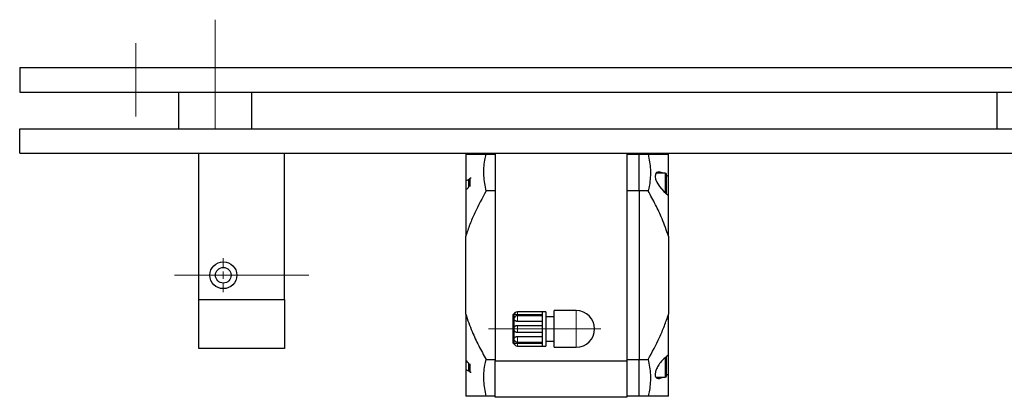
# Model space of a CAD drawing. Header units: millimetres. Extents: x 0 to 2100, y 0 to 1485.
# Tile 3 of 39: x 754 to 1158, y 374 to 528. Entities that reach past the tile are written whole.
import ezdxf

# ---------------------------------------------------------------- set-up
doc = ezdxf.new("R2010")
doc.units = ezdxf.units.MM
doc.header["$LTSCALE"] = 5
doc.linetypes.add('CENTERX2', pattern=[20.32, 12.7, -2.54, 2.54, -2.54])

# ---------------------------------------------------------------- blocks, each defined once
blk = doc.blocks.new('SW_CENTERMARKSYMBOL_2')
at = {"color": 0, "linetype": 'Continuous', "lineweight": 18}
for p, q in [((0, 3), (0, 7)), ((-3, 0), (-7, 0)), ((0, 0), (-1.5, 0)), ((0, 0), (0, 1.5)), ((0, 0), (0, -1.5)), ((0, 0), (1.5, 0)), ((3, 0), (7, 0)), ((0, -3), (0, -7))]:
    blk.add_line(p, q, dxfattribs=at)

msp = doc.modelspace()

# ---------------------------------------------------------------- linework, layer by layer
at = {"color": 7, "linetype": 'CENTERX2', "lineweight": 18}
for p, q in [((834.467, 484.096), (834.467, 528.499)), ((801.967, 488.873), (801.967, 518.873)), ((817.817, 423.873), (872.817, 423.873)), ((946.317, 401.873), (992.317, 401.873))]:
    msp.add_line(p, q, dxfattribs=at)
at = {"color": 7, "linetype": 'Continuous', "lineweight": 25}
for p, q in [((754.467, 508.873), (754.467, 498.873)), ((754.467, 508.873), (1249.467, 508.873)), ((754.467, 498.873), (1249.467, 498.873)), ((819.467, 498.873), (819.467, 483.873)), ((849.467, 483.873), (849.467, 498.873)), ((1154.467, 498.873), (1154.467, 483.873)), ((754.467, 473.873), (754.467, 483.873)), ((754.467, 483.873), (1249.467, 483.873)), ((754.467, 473.873), (1249.467, 473.873)), ((827.817, 413.873), (827.817, 473.873)), ((862.817, 413.873), (862.817, 473.873)), ((937.067, 473.373), (937.067, 462.367)), ((945.403, 473.373), (949.067, 473.373)), ((949.067, 473.873), (949.067, 388.873)), ((1003.067, 473.873), (1003.067, 388.873)), ((1003.067, 473.373), (1008.067, 473.373)), ((1008.067, 473.373), (1011.73, 473.373)), ((1008.067, 458.373), (1008.067, 473.373)), ((1020.067, 464.32), (1020.067, 473.373)), ((938.88, 463.642), (938.267, 463.029)), ((939.23, 463.642), (938.88, 463.642)), ((938.88, 460.167), (938.88, 463.642)), ((1018.667, 465.642), (1014.956, 465.642)), ((1020.067, 464.32), (1019.123, 464.879)), ((1019.267, 457.168), (1019.267, 465.042)), ((1020.067, 456.553), (1020.067, 464.32)), ((937.067, 462.367), (937.067, 458.824)), ((938.267, 459.931), (938.267, 463.029)), ((937.067, 458.832), (937.067, 439.802)), ((949.067, 458.373), (945.403, 458.373)), ((1008.067, 458.373), (1003.067, 458.373)), ((1011.73, 458.373), (1008.067, 458.373)), ((1008.067, 458.373), (1008.067, 389.373)), ((1020.067, 439.802), (1020.067, 456.553)), ((937.067, 407.943), (937.067, 439.802)), ((1020.067, 439.802), (1020.067, 407.943)), ((827.817, 413.873), (862.817, 413.873)), ((827.817, 393.873), (827.817, 413.873)), ((862.817, 413.873), (862.817, 393.873)), ((937.067, 407.943), (937.067, 388.913)), ((956.817, 407.873), (956.317, 407.584)), ((956.317, 407.584), (956.317, 396.161)), ((956.817, 407.873), (956.817, 406.115)), ((968.317, 408.873), (958.231, 408.873)), ((968.317, 407.691), (958.231, 407.691)), ((968.317, 407.262), (958.231, 407.262)), ((969.817, 408.873), (968.317, 408.873)), ((968.317, 408.873), (968.317, 406.822)), ((969.817, 408.873), (969.817, 394.873)), ((982.317, 409.373), (973.317, 409.373)), ((973.317, 394.373), (973.317, 409.373)), ((1020.067, 391.192), (1020.067, 407.943)), ((956.817, 406.115), (956.906, 406.434)), ((956.817, 406.115), (956.817, 401.873)), ((968.317, 404.95), (958.231, 404.95)), ((958.231, 403.338), (968.317, 403.338)), ((968.317, 406.822), (968.317, 401.873)), ((973.317, 406.873), (969.817, 406.873)), ((956.817, 401.873), (956.817, 397.63)), ((968.317, 400.407), (958.231, 400.407)), ((968.317, 401.873), (968.317, 396.923)), ((956.317, 396.161), (956.817, 395.873)), ((956.817, 397.63), (956.817, 395.873)), ((956.908, 397.305), (956.817, 397.63)), ((958.231, 398.795), (968.317, 398.795)), ((958.231, 396.483), (968.317, 396.483)), ((958.231, 396.054), (968.317, 396.054)), ((968.317, 396.923), (968.317, 394.873)), ((969.817, 396.873), (973.317, 396.873)), ((862.817, 393.873), (827.817, 393.873)), ((958.231, 394.873), (968.317, 394.873)), ((968.317, 394.873), (969.817, 394.873)), ((973.317, 394.373), (982.317, 394.373)), ((1020.067, 383.425), (1020.067, 391.211)), ((937.067, 388.941), (937.067, 385.378)), ((938.267, 384.716), (938.267, 387.816)), ((938.88, 384.103), (938.88, 387.578)), ((945.403, 389.373), (949.067, 389.373)), ((949.067, 388.873), (1003.067, 388.873)), ((949.067, 373.873), (949.067, 388.873)), ((1003.067, 389.373), (1008.067, 389.373)), ((1003.067, 388.873), (1003.067, 373.873)), ((1008.067, 389.373), (1011.73, 389.373)), ((1008.067, 374.373), (1008.067, 389.373)), ((1019.267, 382.703), (1019.267, 390.577)), ((937.067, 385.378), (937.067, 374.373)), ((938.267, 384.716), (938.88, 384.103)), ((938.88, 384.103), (939.23, 384.103)), ((1019.24, 382.904), (1020.067, 383.425)), ((1020.067, 374.373), (1020.067, 383.425)), ((1014.926, 382.103), (1018.667, 382.103)), ((949.067, 374.373), (945.403, 374.373)), ((1003.067, 373.873), (949.067, 373.873)), ((1008.067, 374.373), (1003.067, 374.373)), ((1011.73, 374.373), (1008.067, 374.373))]:
    msp.add_line(p, q, dxfattribs=at)
at = {"color": 8, "linetype": 'Continuous', "lineweight": 18}
for p, q in [((1018.667, 457.658), (1018.667, 465.642)), ((958.231, 407.691), (958.231, 408.873)), ((958.231, 404.95), (958.231, 407.262)), ((982.317, 394.373), (982.317, 409.373)), ((958.231, 400.407), (958.231, 403.338)), ((958.231, 396.483), (958.231, 398.795)), ((958.231, 394.873), (958.231, 396.054)), ((1018.667, 382.103), (1018.667, 390.037))]:
    msp.add_line(p, q, dxfattribs=at)
at = {"color": 7, "linetype": 'Continuous', "lineweight": 25, "flags": 128}
msp.add_lwpolyline([(1017.833, 465.642), (1017.624, 465.766), (1016.082, 466.142), (1015.158, 465.906), (1014.69, 465.295), (1014.576, 464.293), (1014.804, 463.162), (1015.311, 461.912), (1016.386, 460.142), (1018.175, 458.085), (1020.067, 456.553), (1020.067, 456.553)], dxfattribs=at)
at = {"color": 7, "linetype": 'Continuous', "lineweight": 25}
for radius in [5.5, 3.2]:
    msp.add_circle((837.817, 423.873), radius, dxfattribs=at)
for centre, radius, start, end in [((1018.667, 465.042), 0.6, 360, 90), ((958.231, 407.373), 1.5, 90, 160.53064), ((958.231, 405.762), 1.5, 90, 153.05987), ((982.317, 401.873), 7.5, 270, 90), ((958.231, 396.373), 1.5, 199.497, 270), ((958.231, 397.983), 1.5, 207.25243, 270), ((1018.667, 382.703), 0.6, 270, 0)]:
    msp.add_arc(centre, radius, start, end, dxfattribs=at)
for points, knots in [([(937.067, 473.373), (937.46, 473.373), (938.248, 473.373), (939.987, 473.373), (942.31, 473.373), (944.371, 473.373), (945.403, 473.373)], [0, 0, 0, 0, 0.187289, 0.3750966, 0.6869515, 1, 1, 1, 1]), ([(945.403, 458.373), (945.001, 460.445), (944.393, 463.578), (944.479, 467.808), (944.806, 470.737), (945.224, 472.582), (945.403, 473.373)], [0, 0, 0, 0, 0.4156214, 0.6281631, 0.840713, 1, 1, 1, 1]), ([(1011.73, 473.373), (1012.132, 471.3), (1012.74, 468.167), (1012.655, 463.937), (1012.328, 461.008), (1011.909, 459.163), (1011.73, 458.373)], [0, 0, 0, 0, 0.4156214, 0.6281631, 0.840713, 1, 1, 1, 1]), ([(1011.73, 473.373), (1013.346, 473.373), (1015.779, 473.373), (1018.452, 473.373), (1019.528, 473.373), (1020.067, 473.373)], [0, 0, 0, 0, 0.4971803, 0.7486227, 1, 1, 1, 1]), ([(938.267, 462.987), (938.129, 462.949), (937.752, 462.844), (937.332, 462.552), (937.067, 462.367)], [0, 0, 0, 0, 0.3668367, 1, 1, 1, 1]), ([(937.067, 458.832), (937.46, 459.114), (937.884, 459.417), (938.241, 459.87), (938.267, 459.903)], [0, 0, 0, 0, 0.92855169, 1, 1, 1, 1]), ([(945.403, 458.373), (943.787, 455.402), (941.356, 450.932), (938.683, 444.673), (937.606, 441.428), (937.067, 439.802)], [0, 0, 0, 0, 0.4971804, 0.7480747, 1, 1, 1, 1]), ([(1020.067, 439.802), (1019.238, 442.215), (1017.719, 446.634), (1014.814, 452.792), (1012.76, 456.51), (1011.73, 458.373)], [0, 0, 0, 0, 0.37501905, 0.68691267, 1, 1, 1, 1]), ([(937.067, 407.943), (937.46, 406.732), (938.248, 404.306), (939.987, 399.969), (942.31, 394.951), (944.371, 391.234), (945.403, 389.373)], [0, 0, 0, 0, 0.18728902, 0.37509662, 0.68695153, 1, 1, 1, 1]), ([(958.231, 407.691), (958.137, 407.692), (957.948, 407.695), (957.678, 407.717), (957.431, 407.747), (957.149, 407.795), (956.878, 407.856), (956.837, 407.867), (956.817, 407.873)], [0, 0, 0, 0, 0.1245943, 0.24924, 0.3738167, 0.4973804, 0.7481155, 1, 1, 1, 1]), ([(1011.73, 389.373), (1013.346, 392.343), (1015.779, 396.816), (1018.452, 403.076), (1019.528, 406.321), (1020.067, 407.943)], [0, 0, 0, 0, 0.49718031, 0.74862266, 1, 1, 1, 1]), ([(958.231, 404.95), (958.137, 404.955), (957.948, 404.964), (957.678, 405.043), (957.431, 405.16), (957.149, 405.368), (956.878, 405.698), (956.837, 405.976), (956.817, 406.115)], [0, 0, 0, 0, 0.1245943, 0.24924, 0.3738167, 0.4973804, 0.7481155, 1, 1, 1, 1]), ([(956.817, 401.873), (956.837, 402.064), (956.878, 402.446), (957.149, 402.851), (957.431, 403.097), (957.678, 403.233), (957.948, 403.322), (958.137, 403.333), (958.231, 403.338)], [0, 0, 0, 0, 0.25188425, 0.5026191, 0.62613163, 0.75075913, 0.87537933, 1, 1, 1, 1]), ([(958.231, 400.407), (958.137, 400.412), (957.948, 400.423), (957.678, 400.512), (957.431, 400.648), (957.149, 400.894), (956.878, 401.3), (956.837, 401.681), (956.817, 401.873)], [0, 0, 0, 0, 0.12459429, 0.24923996, 0.37381671, 0.49738038, 0.74811549, 1, 1, 1, 1]), ([(956.817, 397.63), (956.837, 397.769), (956.878, 398.047), (957.149, 398.377), (957.431, 398.585), (957.678, 398.702), (957.948, 398.781), (958.137, 398.79), (958.231, 398.795)], [0, 0, 0, 0, 0.2518842, 0.5026191, 0.6261316, 0.7507591, 0.8753793, 1, 1, 1, 1]), ([(956.817, 395.873), (956.837, 395.878), (956.878, 395.889), (957.149, 395.95), (957.431, 395.998), (957.678, 396.028), (957.948, 396.05), (958.137, 396.053), (958.231, 396.054)], [0, 0, 0, 0, 0.2518842, 0.5026191, 0.6261316, 0.7507591, 0.8753793, 1, 1, 1, 1]), ([(1020.067, 391.192), (1019.234, 390.552), (1017.81, 389.457), (1016.146, 387.361), (1015.154, 385.618), (1014.628, 384.141), (1014.512, 382.973), (1014.761, 382.151), (1015.36, 381.635), (1016.362, 381.508), (1017.306, 381.901), (1017.791, 382.103)], [0, 0, 0, 0, 0.1945156, 0.3328533, 0.4381467, 0.5234008, 0.6090565, 0.6857975, 0.7644989, 0.8789667, 1, 1, 1, 1]), ([(938.267, 387.814), (938.129, 387.976), (937.752, 388.418), (937.332, 388.721), (937.067, 388.913)], [0, 0, 0, 0, 0.3668367, 1, 1, 1, 1]), ([(945.403, 374.373), (945.001, 376.445), (944.393, 379.578), (944.479, 383.808), (944.806, 386.737), (945.224, 388.582), (945.403, 389.373)], [0, 0, 0, 0, 0.4156214, 0.6281631, 0.840713, 1, 1, 1, 1]), ([(1011.73, 389.373), (1012.132, 387.3), (1012.74, 384.167), (1012.655, 379.937), (1012.328, 377.008), (1011.909, 375.163), (1011.73, 374.373)], [0, 0, 0, 0, 0.4156214, 0.6281631, 0.840713, 1, 1, 1, 1]), ([(937.067, 385.378), (937.46, 385.103), (937.89, 384.801), (938.253, 384.733), (938.284, 384.728)], [0, 0, 0, 0, 0.9136693, 1, 1, 1, 1]), ([(945.403, 374.373), (943.787, 374.373), (941.356, 374.373), (938.683, 374.373), (937.606, 374.373), (937.067, 374.373)], [0, 0, 0, 0, 0.4971804, 0.7480747, 1, 1, 1, 1]), ([(1020.067, 374.373), (1019.238, 374.373), (1017.719, 374.373), (1014.814, 374.373), (1012.76, 374.373), (1011.73, 374.373)], [0, 0, 0, 0, 0.375019, 0.6869127, 1, 1, 1, 1])]:
    msp.add_open_spline(points, degree=3, knots=knots, dxfattribs=at)

# ---------------------------------------------------------------- block references
at = {"color": 7, "linetype": 'Continuous', "lineweight": 0}
msp.add_blockref('SW_CENTERMARKSYMBOL_2', (837.817, 423.873), dxfattribs=at)

doc.saveas('drawing.dxf')
